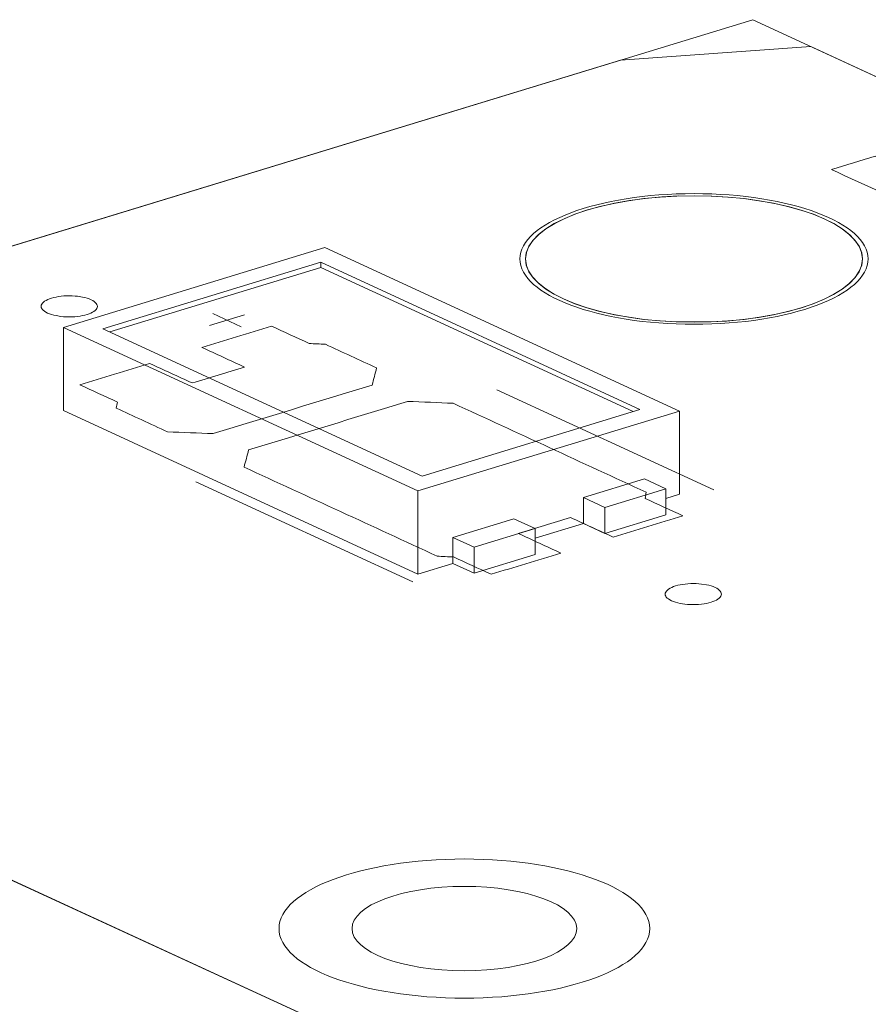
# Model space of a CAD drawing. Header units: inches. Extents: x -36 to 647, y 177 to 609.
# Tile 3 of 256: x 89.39 to 96.94, y 355.05 to 363.82. Entities that reach past the tile are written whole.
import ezdxf

# ---------------------------------------------------------------- set-up
doc = ezdxf.new("R2010")
doc.units = ezdxf.units.IN
doc.header["$MEASUREMENT"] = 0
doc.layers.add('1', color=7, linetype='Continuous')

# ---------------------------------------------------------------- blocks, each defined once
blk = doc.blocks.new('block 3383')
at = {"layer": '1', "color": 155, "lineweight": 18, "true_color": 0x4c7299}
blk.add_lwpolyline([(94.4988, 352.286), (81.9517, 358.0739)], dxfattribs=at)
blk = doc.blocks.new('block 3385')
at = {"layer": '1', "color": 155, "lineweight": 18, "true_color": 0x4c7299}
blk.add_lwpolyline([(92.968, 359.7587), (90.1275, 361.069)], dxfattribs=at)
blk = doc.blocks.new('block 3386')
at = {"layer": '1', "color": 155, "lineweight": 18, "true_color": 0x4c7299}
blk.add_lwpolyline([(94.907, 360.3511), (92.968, 359.7587)], dxfattribs=at)
blk = doc.blocks.new('block 3387')
at = {"layer": '1', "color": 155, "lineweight": 18, "true_color": 0x4c7299}
blk.add_lwpolyline([(92.0665, 361.6614), (94.907, 360.3511)], dxfattribs=at)
blk = doc.blocks.new('block 3388')
at = {"layer": '1', "color": 155, "lineweight": 18, "true_color": 0x4c7299}
blk.add_lwpolyline([(92.1026, 361.7934), (89.7758, 361.0825)], dxfattribs=at)
blk = doc.blocks.new('block 3389')
at = {"layer": '1', "color": 155, "lineweight": 18, "true_color": 0x4c7299}
blk.add_lwpolyline([(89.7758, 361.0825), (92.9319, 359.6266)], dxfattribs=at)
blk = doc.blocks.new('block 3390')
at = {"layer": '1', "color": 155, "lineweight": 18, "true_color": 0x4c7299}
blk.add_lwpolyline([(92.9319, 359.6266), (95.2587, 360.3375)], dxfattribs=at)
blk = doc.blocks.new('block 3391')
at = {"layer": '1', "color": 155, "lineweight": 18, "true_color": 0x4c7299}
blk.add_lwpolyline([(90.1275, 361.069), (92.0665, 361.6614)], dxfattribs=at)
blk = doc.blocks.new('block 3392')
at = {"layer": '1', "color": 155, "lineweight": 18, "true_color": 0x4c7299}
blk.add_lwpolyline([(93.4315, 359.1243), (93.2421, 359.2116)], dxfattribs=at)
blk = doc.blocks.new('block 3393')
at = {"layer": '1', "color": 155, "lineweight": 18, "true_color": 0x4c7299}
blk.add_lwpolyline([(95.1378, 359.6456), (94.9485, 359.733)], dxfattribs=at)
blk = doc.blocks.new('block 3394')
at = {"layer": '1', "color": 155, "lineweight": 18, "true_color": 0x4c7299}
blk.add_lwpolyline([(94.5949, 359.4797), (95.1378, 359.6456)], dxfattribs=at)
blk = doc.blocks.new('block 3395')
at = {"layer": '1', "color": 155, "lineweight": 18, "true_color": 0x4c7299}
blk.add_lwpolyline([(95.2587, 360.3375), (92.1026, 361.7934)], dxfattribs=at)
blk = doc.blocks.new('block 3396')
at = {"layer": '1', "color": 155, "lineweight": 18, "true_color": 0x4c7299}
blk.add_lwpolyline([(93.7851, 359.3775), (93.9744, 359.2902)], dxfattribs=at)
blk = doc.blocks.new('block 3397')
at = {"layer": '1', "color": 155, "lineweight": 18, "true_color": 0x4c7299}
blk.add_lwpolyline([(93.9744, 359.2902), (93.4315, 359.1243)], dxfattribs=at)
blk = doc.blocks.new('block 3630')
at = {"layer": '1', "color": 155, "lineweight": 18, "true_color": 0x4c7299}
blk.add_lwpolyline([(94.4056, 359.5671), (94.5949, 359.4797)], dxfattribs=at)
blk = doc.blocks.new('block 3939')
at = {"layer": '1', "color": 155, "lineweight": 18, "true_color": 0x4c7299}
blk.add_lwpolyline([(95.9116, 363.822), (108.4587, 358.0341)], dxfattribs=at)
blk = doc.blocks.new('block 3940')
at = {"layer": '1', "color": 155, "lineweight": 18, "true_color": 0x4c7299}
blk.add_lwpolyline([(81.9517, 359.5569), (95.9116, 363.822)], dxfattribs=at)
blk = doc.blocks.new('block 3941')
at = {"layer": '1', "color": 155, "lineweight": 18, "true_color": 0x4c7299}
blk.add_lwpolyline([(94.4988, 353.769), (81.9517, 359.5569)], dxfattribs=at)
blk = doc.blocks.new('block 4479')
at = {"layer": '1', "color": 155, "lineweight": 18, "true_color": 0x4c7299}
blk.add_lwpolyline([(95.2587, 360.3375), (95.2587, 359.5961)], dxfattribs=at)
blk = doc.blocks.new('block 4480')
at = {"layer": '1', "color": 155, "lineweight": 18, "true_color": 0x4c7299}
blk.add_lwpolyline([(89.7758, 361.0825), (89.7758, 360.341)], dxfattribs=at)
blk = doc.blocks.new('block 4481')
at = {"layer": '1', "color": 155, "lineweight": 18, "true_color": 0x4c7299}
blk.add_lwpolyline([(92.9319, 359.6266), (92.9319, 358.8851)], dxfattribs=at)
blk = doc.blocks.new('block 4482')
at = {"layer": '1', "color": 155, "lineweight": 18, "true_color": 0x4c7299}
blk.add_lwpolyline([(92.0665, 361.615), (92.0665, 361.6614)], dxfattribs=at)
blk = doc.blocks.new('block 4483')
at = {"layer": '1', "color": 155, "lineweight": 18, "true_color": 0x4c7299}
blk.add_lwpolyline([(90.188, 361.0411), (92.0665, 361.615)], dxfattribs=at)
blk = doc.blocks.new('block 4484')
at = {"layer": '1', "color": 155, "lineweight": 18, "true_color": 0x4c7299}
blk.add_lwpolyline([(92.0665, 361.615), (94.8466, 360.3326)], dxfattribs=at)
blk = doc.blocks.new('block 4485')
at = {"layer": '1', "color": 155, "lineweight": 18, "true_color": 0x4c7299}
blk.add_lwpolyline([(94.4056, 359.5671), (94.4056, 359.3354)], dxfattribs=at)
blk = doc.blocks.new('block 4486')
at = {"layer": '1', "color": 155, "lineweight": 18, "true_color": 0x4c7299}
blk.add_lwpolyline([(93.2421, 359.2116), (93.2421, 358.9799)], dxfattribs=at)
blk = doc.blocks.new('block 4487')
at = {"layer": '1', "color": 155, "lineweight": 18, "true_color": 0x4c7299}
blk.add_lwpolyline([(94.5949, 359.4797), (94.5949, 359.248)], dxfattribs=at)
blk = doc.blocks.new('block 4488')
at = {"layer": '1', "color": 155, "lineweight": 18, "true_color": 0x4c7299}
blk.add_lwpolyline([(95.1378, 359.6456), (95.1378, 359.4139)], dxfattribs=at)
blk = doc.blocks.new('block 4489')
at = {"layer": '1', "color": 155, "lineweight": 18, "true_color": 0x4c7299}
blk.add_lwpolyline([(94.9485, 359.733), (94.4056, 359.5671)], dxfattribs=at)
blk = doc.blocks.new('block 4490')
at = {"layer": '1', "color": 155, "lineweight": 18, "true_color": 0x4c7299}
blk.add_lwpolyline([(93.4315, 359.1243), (93.4315, 358.8926)], dxfattribs=at)
blk = doc.blocks.new('block 4491')
at = {"layer": '1', "color": 155, "lineweight": 18, "true_color": 0x4c7299}
blk.add_lwpolyline([(93.9744, 359.2902), (93.9744, 359.0585)], dxfattribs=at)
blk = doc.blocks.new('block 4492')
at = {"layer": '1', "color": 155, "lineweight": 18, "true_color": 0x4c7299}
blk.add_lwpolyline([(93.2421, 359.2116), (93.7851, 359.3775)], dxfattribs=at)
blk = doc.blocks.new('block 4493')
at = {"layer": '1', "color": 155, "lineweight": 18, "true_color": 0x4c7299}
blk.add_lwpolyline([(93.9744, 359.0585), (93.4315, 358.8926)], dxfattribs=at)
blk = doc.blocks.new('block 4494')
at = {"layer": '1', "color": 155, "lineweight": 18, "true_color": 0x4c7299}
blk.add_lwpolyline([(94.5949, 359.248), (95.1378, 359.4139)], dxfattribs=at)
blk = doc.blocks.new('block 4495')
at = {"layer": '1', "color": 155, "lineweight": 18, "true_color": 0x4c7299}
blk.add_lwpolyline([(93.4315, 358.8926), (93.2421, 358.9799)], dxfattribs=at)
blk = doc.blocks.new('block 4496')
at = {"layer": '1', "color": 155, "lineweight": 18, "true_color": 0x4c7299}
blk.add_lwpolyline([(94.4056, 359.3354), (94.5949, 359.248)], dxfattribs=at)
blk = doc.blocks.new('block 4497')
at = {"layer": '1', "color": 155, "lineweight": 18, "true_color": 0x4c7299}
blk.add_lwpolyline([(89.7758, 360.341), (92.9319, 358.8851)], dxfattribs=at)
blk = doc.blocks.new('block 4498')
at = {"layer": '1', "color": 155, "lineweight": 18, "true_color": 0x4c7299}
blk.add_lwpolyline([(92.9319, 358.8851), (93.2421, 358.9799)], dxfattribs=at)
blk = doc.blocks.new('block 4499')
at = {"layer": '1', "color": 155, "lineweight": 18, "true_color": 0x4c7299}
blk.add_lwpolyline([(95.1378, 359.5591), (95.2587, 359.5961)], dxfattribs=at)
blk = doc.blocks.new('block 4500')
at = {"layer": '1', "color": 155, "lineweight": 18, "true_color": 0x4c7299}
blk.add_lwpolyline([(93.9744, 359.2037), (94.4056, 359.3354)], dxfattribs=at)
blk = doc.blocks.new('block 5777')
at = {"layer": '1', "color": 18, "lineweight": 13, "true_color": 0x4c0000}
blk.add_lwpolyline([(81.9517, 359.5569), (95.9116, 363.822)], dxfattribs=at)
blk = doc.blocks.new('block 5778')
at = {"layer": '1', "color": 18, "lineweight": 13, "true_color": 0x4c0000}
blk.add_lwpolyline([(81.9517, 359.5569), (95.9116, 363.822)], dxfattribs=at)
blk = doc.blocks.new('block 5854')
at = {"layer": '1', "color": 18, "lineweight": 13, "true_color": 0x4c0000}
blk.add_lwpolyline([(92.8865, 358.8158), (90.9547, 359.7069)], dxfattribs=at)
blk = doc.blocks.new('block 5863')
at = {"layer": '1', "color": 18, "lineweight": 13, "true_color": 0x4c0000}
blk.add_lwpolyline([(94.4988, 353.769), (81.9517, 359.5569)], dxfattribs=at)
blk = doc.blocks.new('block 5870')
at = {"layer": '1', "color": 18, "lineweight": 13, "true_color": 0x4c0000}
blk.add_lwpolyline([(94.4988, 353.769), (81.9517, 359.5569)], dxfattribs=at)
blk = doc.blocks.new('block 5873')
at = {"layer": '1', "color": 18, "lineweight": 13, "true_color": 0x4c0000}
blk.add_lwpolyline([(92.8865, 358.8158), (90.9547, 359.7069)], dxfattribs=at)
blk = doc.blocks.new('block 6133')
at = {"layer": '1', "color": 18, "lineweight": 13, "true_color": 0x4c0000}
blk.add_lwpolyline([(91.0757, 361.0994), (91.386, 361.1942)], dxfattribs=at)
blk = doc.blocks.new('block 6138')
at = {"layer": '1', "color": 18, "lineweight": 13, "true_color": 0x4c0000}
blk.add_lwpolyline([(95.5648, 359.6341), (93.6331, 360.5252)], dxfattribs=at)
blk = doc.blocks.new('block 6175')
at = {"layer": '1', "color": 18, "lineweight": 13, "true_color": 0x4c0000}
blk.add_lwpolyline([(91.1048, 361.2046), (91.3572, 361.0881)], dxfattribs=at)
blk = doc.blocks.new('block 6180')
at = {"layer": '1', "color": 18, "lineweight": 13, "true_color": 0x4c0000}
blk.add_lwpolyline([(91.0757, 361.0994), (91.386, 361.1942)], dxfattribs=at)
blk = doc.blocks.new('block 6193')
at = {"layer": '1', "color": 18, "lineweight": 13, "true_color": 0x4c0000}
blk.add_lwpolyline([(95.5648, 359.6341), (93.6331, 360.5252)], dxfattribs=at)
blk = doc.blocks.new('block 6194')
at = {"layer": '1', "color": 18, "lineweight": 13, "true_color": 0x4c0000}
blk.add_lwpolyline([(91.1048, 361.2046), (91.3572, 361.0881)], dxfattribs=at)
blk = doc.blocks.new('block 6201')
at = {"layer": '1', "color": 18, "lineweight": 13, "true_color": 0x4c0000}
blk.add_lwpolyline([(95.9116, 363.822), (108.4587, 358.0341)], dxfattribs=at)
blk = doc.blocks.new('block 6202')
at = {"layer": '1', "color": 18, "lineweight": 13, "true_color": 0x4c0000}
blk.add_lwpolyline([(95.9116, 363.822), (108.4587, 358.0341)], dxfattribs=at)
blk = doc.blocks.new('block 6688')
at = {"layer": '1', "color": 18, "lineweight": 13, "true_color": 0x4c0000}
blk.add_open_spline([(91.6946, 355.7288), (91.6946, 355.3867), (92.4333, 355.1094), (93.3446, 355.1094), (94.2558, 355.1094), (94.9946, 355.3867), (94.9946, 355.7288), (94.9946, 356.0709), (94.2558, 356.3483), (93.3446, 356.3483), (92.4333, 356.3483), (91.6946, 356.0709), (91.6946, 355.7288)], degree=3, knots=[0, 0, 0, 0, 1, 1, 1, 2, 2, 2, 3, 3, 3, 4, 4, 4, 4], dxfattribs=at)
blk = doc.blocks.new('block 6691')
at = {"layer": '1', "color": 18, "lineweight": 13, "true_color": 0x4c0000}
blk.add_open_spline([(92.3446, 355.7288), (92.3446, 355.5215), (92.7923, 355.3534), (93.3446, 355.3534), (93.8969, 355.3534), (94.3446, 355.5215), (94.3446, 355.7288), (94.3446, 355.9362), (93.8969, 356.1042), (93.3446, 356.1042), (92.7923, 356.1042), (92.3446, 355.9362), (92.3446, 355.7288)], degree=3, knots=[0, 0, 0, 0, 1, 1, 1, 2, 2, 2, 3, 3, 3, 4, 4, 4, 4], dxfattribs=at)
blk = doc.blocks.new('block 6693')
at = {"layer": '1', "color": 18, "lineweight": 13, "true_color": 0x4c0000}
blk.add_open_spline([(91.6946, 355.7288), (91.6946, 355.3867), (92.4333, 355.1094), (93.3446, 355.1094), (94.2558, 355.1094), (94.9946, 355.3867), (94.9946, 355.7288), (94.9946, 356.0709), (94.2558, 356.3483), (93.3446, 356.3483), (92.4333, 356.3483), (91.6946, 356.0709), (91.6946, 355.7288)], degree=3, knots=[0, 0, 0, 0, 1, 1, 1, 2, 2, 2, 3, 3, 3, 4, 4, 4, 4], dxfattribs=at)
blk = doc.blocks.new('block 6694')
at = {"layer": '1', "color": 18, "lineweight": 13, "true_color": 0x4c0000}
blk.add_open_spline([(93.8891, 361.6915), (93.8891, 361.3805), (94.5607, 361.1283), (95.3891, 361.1283), (96.2175, 361.1283), (96.8891, 361.3805), (96.8891, 361.6915), (96.8891, 362.0025), (96.2175, 362.2546), (95.3891, 362.2546), (94.5607, 362.2546), (93.8891, 362.0025), (93.8891, 361.6915)], degree=3, knots=[0, 0, 0, 0, 1, 1, 1, 2, 2, 2, 3, 3, 3, 4, 4, 4, 4], dxfattribs=at)
blk = doc.blocks.new('block 6697')
at = {"layer": '1', "color": 18, "lineweight": 13, "true_color": 0x4c0000}
blk.add_open_spline([(93.8391, 361.6915), (93.8391, 361.3701), (94.5331, 361.1096), (95.3891, 361.1096), (96.2452, 361.1096), (96.9391, 361.3701), (96.9391, 361.6915), (96.9391, 362.0128), (96.2452, 362.2734), (95.3891, 362.2734), (94.5331, 362.2734), (93.8391, 362.0128), (93.8391, 361.6915)], degree=3, knots=[0, 0, 0, 0, 1, 1, 1, 2, 2, 2, 3, 3, 3, 4, 4, 4, 4], dxfattribs=at)
blk = doc.blocks.new('block 6698')
at = {"layer": '1', "color": 18, "lineweight": 13, "true_color": 0x4c0000}
blk.add_open_spline([(93.8391, 361.6915), (93.8391, 361.3701), (94.5331, 361.1096), (95.3891, 361.1096), (96.2452, 361.1096), (96.9391, 361.3701), (96.9391, 361.6915), (96.9391, 362.0128), (96.2452, 362.2734), (95.3891, 362.2734), (94.5331, 362.2734), (93.8391, 362.0128), (93.8391, 361.6915)], degree=3, knots=[0, 0, 0, 0, 1, 1, 1, 2, 2, 2, 3, 3, 3, 4, 4, 4, 4], dxfattribs=at)
blk = doc.blocks.new('block 6699')
at = {"layer": '1', "color": 18, "lineweight": 13, "true_color": 0x4c0000}
blk.add_open_spline([(93.8891, 361.6915), (93.8891, 361.3805), (94.5607, 361.1283), (95.3891, 361.1283), (96.2175, 361.1283), (96.8891, 361.3805), (96.8891, 361.6915), (96.8891, 362.0025), (96.2175, 362.2546), (95.3891, 362.2546), (94.5607, 362.2546), (93.8891, 362.0025), (93.8891, 361.6915)], degree=3, knots=[0, 0, 0, 0, 1, 1, 1, 2, 2, 2, 3, 3, 3, 4, 4, 4, 4], dxfattribs=at)
blk = doc.blocks.new('block 9164')
at = {"layer": '1', "color": 18, "lineweight": 13, "true_color": 0x4c0000}
for points in [[(114.7918, 344.408), (108.8891, 347.1308), (105.9378, 348.4922), (104.5387, 349.17), (105.6748, 349.9361), (104.4304, 350.6746), (102.1108, 350.6044), (99.0722, 351.6593), (97.5966, 352.34), (98.4753, 353.0566), (97.6783, 353.8786), (95.3691, 353.9948), (93.6823, 354.1456), (92.2066, 354.8263), (89.2553, 356.1878)], [(87.4831, 361.2469), (94.7359, 363.4628), (96.4304, 363.5827), (97.9061, 362.902), (100.8574, 361.5406), (106.76, 358.8177), (108.2357, 358.137), (107.3122, 357.415), (108.1649, 356.6009), (110.481, 356.5068), (112.15, 356.3314)]]:
    blk.add_lwpolyline(points, dxfattribs=at)
blk = doc.blocks.new('block 9210')
at = {"layer": '1', "color": 18, "lineweight": 13, "true_color": 0x4c0000}
blk.add_open_spline([(94.6683, 359.215), (94.8751, 359.2782), (95.082, 359.3413), (95.2888, 359.4045), (95.1772, 359.456), (95.0657, 359.5075), (94.9541, 359.5589), (94.9574, 359.5772), (94.9607, 359.5955), (94.964, 359.6138), (94.3911, 359.8781), (93.8182, 360.1424), (93.2453, 360.4067), (93.1099, 360.4121), (92.9745, 360.4174), (92.8392, 360.4228), (92.3675, 360.2787), (91.8959, 360.1346), (91.4242, 359.9905), (91.4108, 359.9397), (91.3973, 359.8888), (91.3838, 359.8379), (91.9567, 359.5737), (92.5296, 359.3094), (93.1026, 359.0451), (93.151, 359.0426), (93.1994, 359.0401), (93.2478, 359.0376), (93.3593, 358.9861), (93.4709, 358.9347), (93.5825, 358.8832), (93.7893, 358.9464), (93.9961, 359.0096), (94.2029, 359.0728), (94.0767, 359.131), (93.9505, 359.1892), (93.8242, 359.2475), (93.9793, 359.2949), (94.1345, 359.3423), (94.2896, 359.3897), (94.4158, 359.3314), (94.5421, 359.2732), (94.6683, 359.215)], degree=3, knots=[0, 0, 0, 0, 1, 1, 1, 2, 2, 2, 3, 3, 3, 4, 4, 4, 5, 5, 5, 6, 6, 6, 7, 7, 7, 8, 8, 8, 9, 9, 9, 10, 10, 10, 11, 11, 11, 12, 12, 12, 13, 13, 13, 14, 14, 14, 14], dxfattribs=at)
blk = doc.blocks.new('block 9274')
at = {"layer": '1', "color": 18, "lineweight": 13, "true_color": 0x4c0000}
blk.add_open_spline([(92.564, 360.7209), (92.5505, 360.6701), (92.537, 360.6193), (92.5236, 360.5684), (92.0519, 360.4243), (91.5803, 360.2802), (91.1086, 360.1361), (90.9733, 360.1415), (90.8379, 360.1468), (90.7025, 360.1522), (90.5504, 360.2224), (90.3983, 360.2926), (90.2462, 360.3627), (90.2495, 360.381), (90.2528, 360.3993), (90.2561, 360.4176), (90.1445, 360.4691), (90.033, 360.5206), (89.9214, 360.572), (90.1282, 360.6352), (90.335, 360.6984), (90.5419, 360.7616), (90.6681, 360.7034), (90.7944, 360.6451), (90.9206, 360.5869), (91.0757, 360.6343), (91.2308, 360.6817), (91.386, 360.7291), (91.2597, 360.7873), (91.1335, 360.8456), (91.0072, 360.9038), (91.2141, 360.967), (91.4209, 361.0302), (91.6277, 361.0934), (91.7393, 361.0419), (91.8509, 360.9904), (91.9625, 360.939), (92.0108, 360.9365), (92.0592, 360.934), (92.1076, 360.9315), (92.2597, 360.8613), (92.4119, 360.7911), (92.564, 360.7209)], degree=3, knots=[0, 0, 0, 0, 1, 1, 1, 2, 2, 2, 3, 3, 3, 4, 4, 4, 5, 5, 5, 6, 6, 6, 7, 7, 7, 8, 8, 8, 9, 9, 9, 10, 10, 10, 11, 11, 11, 12, 12, 12, 13, 13, 13, 14, 14, 14, 14], dxfattribs=at)
blk = doc.blocks.new('block 9285')
at = {"layer": '1', "color": 18, "lineweight": 13, "true_color": 0x4c0000}
blk.add_open_spline([(94.6683, 359.215), (94.8751, 359.2782), (95.082, 359.3413), (95.2888, 359.4045), (95.1772, 359.456), (95.0657, 359.5075), (94.9541, 359.5589), (94.9574, 359.5772), (94.9607, 359.5955), (94.964, 359.6138), (94.3911, 359.8781), (93.8182, 360.1424), (93.2453, 360.4067), (93.1099, 360.4121), (92.9745, 360.4174), (92.8392, 360.4228), (92.3675, 360.2787), (91.8959, 360.1346), (91.4242, 359.9905), (91.4108, 359.9397), (91.3973, 359.8888), (91.3838, 359.8379), (91.9567, 359.5737), (92.5296, 359.3094), (93.1026, 359.0451), (93.151, 359.0426), (93.1994, 359.0401), (93.2478, 359.0376), (93.3593, 358.9861), (93.4709, 358.9347), (93.5825, 358.8832), (93.7893, 358.9464), (93.9961, 359.0096), (94.2029, 359.0728), (94.0767, 359.131), (93.9505, 359.1892), (93.8242, 359.2475), (93.9793, 359.2949), (94.1345, 359.3423), (94.2896, 359.3897), (94.4158, 359.3314), (94.5421, 359.2732), (94.6683, 359.215)], degree=3, knots=[0, 0, 0, 0, 1, 1, 1, 2, 2, 2, 3, 3, 3, 4, 4, 4, 5, 5, 5, 6, 6, 6, 7, 7, 7, 8, 8, 8, 9, 9, 9, 10, 10, 10, 11, 11, 11, 12, 12, 12, 13, 13, 13, 14, 14, 14, 14], dxfattribs=at)
blk = doc.blocks.new('block 9297')
at = {"layer": '1', "color": 18, "lineweight": 13, "true_color": 0x4c0000}
blk.add_open_spline([(92.564, 360.7209), (92.5505, 360.6701), (92.537, 360.6193), (92.5236, 360.5684), (92.0519, 360.4243), (91.5803, 360.2802), (91.1086, 360.1361), (90.9733, 360.1415), (90.8379, 360.1468), (90.7025, 360.1522), (90.5504, 360.2224), (90.3983, 360.2926), (90.2462, 360.3627), (90.2495, 360.381), (90.2528, 360.3993), (90.2561, 360.4176), (90.1445, 360.4691), (90.033, 360.5206), (89.9214, 360.572), (90.1282, 360.6352), (90.335, 360.6984), (90.5419, 360.7616), (90.6681, 360.7034), (90.7944, 360.6451), (90.9206, 360.5869), (91.0757, 360.6343), (91.2308, 360.6817), (91.386, 360.7291), (91.2597, 360.7873), (91.1335, 360.8456), (91.0072, 360.9038), (91.2141, 360.967), (91.4209, 361.0302), (91.6277, 361.0934), (91.7393, 361.0419), (91.8509, 360.9904), (91.9625, 360.939), (92.0108, 360.9365), (92.0592, 360.934), (92.1076, 360.9315), (92.2597, 360.8613), (92.4119, 360.7911), (92.564, 360.7209)], degree=3, knots=[0, 0, 0, 0, 1, 1, 1, 2, 2, 2, 3, 3, 3, 4, 4, 4, 5, 5, 5, 6, 6, 6, 7, 7, 7, 8, 8, 8, 9, 9, 9, 10, 10, 10, 11, 11, 11, 12, 12, 12, 13, 13, 13, 14, 14, 14, 14], dxfattribs=at)
blk = doc.blocks.new('block 9422')
at = {"layer": '1', "color": 18, "lineweight": 13, "true_color": 0x4c0000}
blk.add_open_spline([(92.564, 360.7209), (92.5505, 360.6701), (92.537, 360.6193), (92.5236, 360.5684), (92.0519, 360.4243), (91.5803, 360.2802), (91.1086, 360.1361), (90.9733, 360.1415), (90.8379, 360.1468), (90.7025, 360.1522), (90.5504, 360.2224), (90.3983, 360.2926), (90.2462, 360.3627), (90.2495, 360.381), (90.2528, 360.3993), (90.2561, 360.4176), (90.1445, 360.4691), (90.033, 360.5206), (89.9214, 360.572), (90.1282, 360.6352), (90.335, 360.6984), (90.5419, 360.7616), (90.6681, 360.7034), (90.7944, 360.6451), (90.9206, 360.5869), (91.0757, 360.6343), (91.2308, 360.6817), (91.386, 360.7291), (91.2597, 360.7873), (91.1335, 360.8456), (91.0072, 360.9038), (91.2141, 360.967), (91.4209, 361.0302), (91.6277, 361.0934), (91.7393, 361.0419), (91.8509, 360.9904), (91.9625, 360.939), (92.0108, 360.9365), (92.0592, 360.934), (92.1076, 360.9315), (92.2597, 360.8613), (92.4119, 360.7911), (92.564, 360.7209)], degree=3, knots=[0, 0, 0, 0, 1, 1, 1, 2, 2, 2, 3, 3, 3, 4, 4, 4, 5, 5, 5, 6, 6, 6, 7, 7, 7, 8, 8, 8, 9, 9, 9, 10, 10, 10, 11, 11, 11, 12, 12, 12, 13, 13, 13, 14, 14, 14, 14], dxfattribs=at)
blk = doc.blocks.new('block 9503')
at = {"layer": '1', "color": 18, "lineweight": 13, "true_color": 0x4c0000}
blk.add_open_spline([(94.6683, 359.215), (94.8751, 359.2782), (95.082, 359.3413), (95.2888, 359.4045), (95.1772, 359.456), (95.0657, 359.5075), (94.9541, 359.5589), (94.9574, 359.5772), (94.9607, 359.5955), (94.964, 359.6138), (94.3911, 359.8781), (93.8182, 360.1424), (93.2453, 360.4067), (93.1099, 360.4121), (92.9745, 360.4174), (92.8392, 360.4228), (92.3675, 360.2787), (91.8959, 360.1346), (91.4242, 359.9905), (91.4108, 359.9397), (91.3973, 359.8888), (91.3838, 359.8379), (91.9567, 359.5737), (92.5296, 359.3094), (93.1026, 359.0451), (93.151, 359.0426), (93.1994, 359.0401), (93.2478, 359.0376), (93.3593, 358.9861), (93.4709, 358.9347), (93.5825, 358.8832), (93.7893, 358.9464), (93.9961, 359.0096), (94.2029, 359.0728), (94.0767, 359.131), (93.9505, 359.1892), (93.8242, 359.2475), (93.9793, 359.2949), (94.1345, 359.3423), (94.2896, 359.3897), (94.4158, 359.3314), (94.5421, 359.2732), (94.6683, 359.215)], degree=3, knots=[0, 0, 0, 0, 1, 1, 1, 2, 2, 2, 3, 3, 3, 4, 4, 4, 5, 5, 5, 6, 6, 6, 7, 7, 7, 8, 8, 8, 9, 9, 9, 10, 10, 10, 11, 11, 11, 12, 12, 12, 13, 13, 13, 14, 14, 14, 14], dxfattribs=at)
blk = doc.blocks.new('block 9524')
at = {"layer": '1', "color": 18, "lineweight": 13, "true_color": 0x4c0000}
blk.add_open_spline([(92.564, 360.7209), (92.5505, 360.6701), (92.537, 360.6193), (92.5236, 360.5684), (92.0519, 360.4243), (91.5803, 360.2802), (91.1086, 360.1361), (90.9733, 360.1415), (90.8379, 360.1468), (90.7025, 360.1522), (90.5504, 360.2224), (90.3983, 360.2926), (90.2462, 360.3627), (90.2495, 360.381), (90.2528, 360.3993), (90.2561, 360.4176), (90.1445, 360.4691), (90.033, 360.5206), (89.9214, 360.572), (90.1282, 360.6352), (90.335, 360.6984), (90.5419, 360.7616), (90.6681, 360.7034), (90.7944, 360.6451), (90.9206, 360.5869), (91.0757, 360.6343), (91.2308, 360.6817), (91.386, 360.7291), (91.2597, 360.7873), (91.1335, 360.8456), (91.0072, 360.9038), (91.2141, 360.967), (91.4209, 361.0302), (91.6277, 361.0934), (91.7393, 361.0419), (91.8509, 360.9904), (91.9625, 360.939), (92.0108, 360.9365), (92.0592, 360.934), (92.1076, 360.9315), (92.2597, 360.8613), (92.4119, 360.7911), (92.564, 360.7209)], degree=3, knots=[0, 0, 0, 0, 1, 1, 1, 2, 2, 2, 3, 3, 3, 4, 4, 4, 5, 5, 5, 6, 6, 6, 7, 7, 7, 8, 8, 8, 9, 9, 9, 10, 10, 10, 11, 11, 11, 12, 12, 12, 13, 13, 13, 14, 14, 14, 14], dxfattribs=at)
blk = doc.blocks.new('block 9541')
at = {"layer": '1', "color": 18, "lineweight": 13, "true_color": 0x4c0000}
blk.add_open_spline([(94.6683, 359.215), (94.8751, 359.2782), (95.082, 359.3413), (95.2888, 359.4045), (95.1772, 359.456), (95.0657, 359.5075), (94.9541, 359.5589), (94.9574, 359.5772), (94.9607, 359.5955), (94.964, 359.6138), (94.3911, 359.8781), (93.8182, 360.1424), (93.2453, 360.4067), (93.1099, 360.4121), (92.9745, 360.4174), (92.8392, 360.4228), (92.3675, 360.2787), (91.8959, 360.1346), (91.4242, 359.9905), (91.4108, 359.9397), (91.3973, 359.8888), (91.3838, 359.8379), (91.9567, 359.5737), (92.5296, 359.3094), (93.1026, 359.0451), (93.151, 359.0426), (93.1994, 359.0401), (93.2478, 359.0376), (93.3593, 358.9861), (93.4709, 358.9347), (93.5825, 358.8832), (93.7893, 358.9464), (93.9961, 359.0096), (94.2029, 359.0728), (94.0767, 359.131), (93.9505, 359.1892), (93.8242, 359.2475), (93.9793, 359.2949), (94.1345, 359.3423), (94.2896, 359.3897), (94.4158, 359.3314), (94.5421, 359.2732), (94.6683, 359.215)], degree=3, knots=[0, 0, 0, 0, 1, 1, 1, 2, 2, 2, 3, 3, 3, 4, 4, 4, 5, 5, 5, 6, 6, 6, 7, 7, 7, 8, 8, 8, 9, 9, 9, 10, 10, 10, 11, 11, 11, 12, 12, 12, 13, 13, 13, 14, 14, 14, 14], dxfattribs=at)
blk = doc.blocks.new('block 9548')
at = {"layer": '1', "color": 18, "lineweight": 13, "true_color": 0x4c0000}
for points in [[(114.7918, 344.408), (108.8891, 347.1308), (105.9378, 348.4922), (104.5387, 349.17), (105.6748, 349.9361), (104.4304, 350.6746), (102.1108, 350.6044), (99.0722, 351.6593), (97.5966, 352.34), (98.4753, 353.0566), (97.6783, 353.8786), (95.3691, 353.9948), (93.6823, 354.1456), (92.2066, 354.8263), (89.2553, 356.1878)], [(87.4831, 361.2469), (94.7359, 363.4628), (96.4304, 363.5827), (97.9061, 362.902), (100.8574, 361.5406), (106.76, 358.8177), (108.2357, 358.137), (107.3122, 357.415), (108.1649, 356.6009), (110.481, 356.5068), (112.15, 356.3314)]]:
    blk.add_lwpolyline(points, dxfattribs=at)
blk = doc.blocks.new('block 9833')
at = {"layer": '1', "color": 18, "lineweight": 13, "true_color": 0x4c0000}
blk.add_lwpolyline([(94.4423, 362.1282), (94.5568, 362.1599), (94.6814, 362.188), (94.8148, 362.2117), (94.9555, 362.2306), (95.1014, 362.2441), (95.2505, 362.2522), (95.5491, 362.2514), (95.6942, 362.2428), (95.8339, 362.2293), (96.0964, 362.1881), (96.2218, 362.1599), (96.3409, 362.1267), (96.4518, 362.0889), (96.5525, 362.0469), (96.6416, 362.0014), (96.7176, 361.9529), (96.7799, 361.9024), (96.828, 361.8506), (96.8619, 361.7983), (96.8821, 361.7457), (96.8891, 361.6916), (96.882, 361.6365), (96.8601, 361.5813), (96.8234, 361.5266), (96.7721, 361.4734), (96.707, 361.4226), (96.6293, 361.3747), (96.5403, 361.3304), (96.4419, 361.2903), (96.336, 361.2547), (96.2215, 361.223), (96.0969, 361.195), (95.9634, 361.1713), (95.8228, 361.1524), (95.6769, 361.1388), (95.5278, 361.1308), (95.2292, 361.1316), (95.084, 361.1401), (94.9443, 361.1537), (94.6818, 361.1949), (94.5565, 361.2231), (94.4373, 361.2562), (94.3265, 361.294), (94.2257, 361.336), (94.1367, 361.3816), (94.0606, 361.43), (93.9983, 361.4805), (93.9503, 361.5323), (93.9164, 361.5846), (93.8961, 361.6372), (93.8891, 361.6913), (93.8963, 361.7464), (93.9181, 361.8017), (93.9548, 361.8563), (94.0061, 361.9095), (94.0712, 361.9604), (94.149, 362.0083), (94.2379, 362.0525), (94.3363, 362.0926), (94.4423, 362.1282)], dxfattribs=at)
blk = doc.blocks.new('block 9835')
at = {"layer": '1', "color": 18, "lineweight": 13, "true_color": 0x4c0000}
blk.add_lwpolyline([(94.4423, 362.1282), (94.5568, 362.1599), (94.6814, 362.188), (94.8148, 362.2117), (94.9555, 362.2306), (95.1014, 362.2441), (95.2505, 362.2522), (95.5491, 362.2514), (95.6942, 362.2428), (95.8339, 362.2293), (96.0964, 362.1881), (96.2218, 362.1599), (96.3409, 362.1267), (96.4518, 362.0889), (96.5525, 362.0469), (96.6416, 362.0014), (96.7176, 361.9529), (96.7799, 361.9024), (96.828, 361.8506), (96.8619, 361.7983), (96.8821, 361.7457), (96.8891, 361.6916), (96.882, 361.6365), (96.8601, 361.5813), (96.8234, 361.5266), (96.7721, 361.4734), (96.707, 361.4226), (96.6293, 361.3747), (96.5403, 361.3304), (96.4419, 361.2903), (96.336, 361.2547), (96.2215, 361.223), (96.0969, 361.195), (95.9634, 361.1713), (95.8228, 361.1524), (95.6769, 361.1388), (95.5278, 361.1308), (95.2292, 361.1316), (95.084, 361.1401), (94.9443, 361.1537), (94.6818, 361.1949), (94.5565, 361.2231), (94.4373, 361.2562), (94.3265, 361.294), (94.2257, 361.336), (94.1367, 361.3816), (94.0606, 361.43), (93.9983, 361.4805), (93.9503, 361.5323), (93.9164, 361.5846), (93.8961, 361.6372), (93.8891, 361.6913), (93.8963, 361.7464), (93.9181, 361.8017), (93.9548, 361.8563), (94.0061, 361.9095), (94.0712, 361.9604), (94.149, 362.0083), (94.2379, 362.0525), (94.3363, 362.0926), (94.4423, 362.1282)], dxfattribs=at)
blk = doc.blocks.new('block 9887')
at = {"layer": '1', "color": 18, "lineweight": 13, "true_color": 0x4c0000}
blk.add_lwpolyline([(89.6699, 361.3423), (89.6889, 361.3476), (89.7097, 361.3522), (89.732, 361.3562), (89.7554, 361.3593), (89.7798, 361.3616), (89.8046, 361.363), (89.8544, 361.3628), (89.8786, 361.3614), (89.9019, 361.3591), (89.9457, 361.3523), (89.9666, 361.3476), (89.9864, 361.342), (90.0049, 361.3357), (90.0217, 361.3287), (90.0366, 361.3211), (90.0492, 361.3131), (90.0596, 361.3046), (90.0676, 361.296), (90.0733, 361.2873), (90.0767, 361.2785), (90.0778, 361.2695), (90.0766, 361.2603), (90.073, 361.2511), (90.0669, 361.242), (90.0583, 361.2331), (90.0475, 361.2246), (90.0345, 361.2166), (90.0197, 361.2093), (90.0033, 361.2026), (89.9856, 361.1966), (89.9665, 361.1914), (89.9457, 361.1867), (89.9235, 361.1827), (89.9, 361.1796), (89.8757, 361.1773), (89.8508, 361.176), (89.8011, 361.1761), (89.7769, 361.1775), (89.7536, 361.1798), (89.7098, 361.1867), (89.6889, 361.1914), (89.669, 361.1969), (89.6505, 361.2032), (89.6337, 361.2102), (89.6189, 361.2178), (89.6062, 361.2259), (89.5958, 361.2343), (89.5878, 361.2429), (89.5822, 361.2516), (89.5788, 361.2604), (89.5776, 361.2694), (89.5788, 361.2786), (89.5825, 361.2878), (89.5886, 361.2969), (89.5971, 361.3058), (89.608, 361.3143), (89.621, 361.3223), (89.6358, 361.3297), (89.6522, 361.3363), (89.6699, 361.3423)], dxfattribs=at)
blk = doc.blocks.new('block 9898')
at = {"layer": '1', "color": 18, "lineweight": 13, "true_color": 0x4c0000}
blk.add_lwpolyline([(95.2246, 358.7799), (95.2437, 358.7852), (95.2644, 358.7899), (95.2867, 358.7938), (95.3101, 358.797), (95.3345, 358.7993), (95.3593, 358.8006), (95.4091, 358.8005), (95.4333, 358.799), (95.4566, 358.7968), (95.5004, 358.7899), (95.5213, 358.7852), (95.5411, 358.7797), (95.5596, 358.7734), (95.5764, 358.7664), (95.5913, 358.7588), (95.604, 358.7507), (95.6143, 358.7423), (95.6224, 358.7336), (95.628, 358.7249), (95.6314, 358.7162), (95.6326, 358.7071), (95.6314, 358.6979), (95.6277, 358.6887), (95.6216, 358.6796), (95.613, 358.6708), (95.6022, 358.6623), (95.5892, 358.6543), (95.5744, 358.6469), (95.558, 358.6402), (95.5403, 358.6343), (95.5212, 358.629), (95.5005, 358.6243), (95.4782, 358.6204), (95.4548, 358.6172), (95.4304, 358.615), (95.4056, 358.6136), (95.3558, 358.6137), (95.3316, 358.6152), (95.3083, 358.6174), (95.2645, 358.6243), (95.2436, 358.629), (95.2238, 358.6345), (95.2053, 358.6408), (95.1885, 358.6478), (95.1736, 358.6554), (95.1609, 358.6635), (95.1506, 358.6719), (95.1425, 358.6806), (95.1369, 358.6893), (95.1335, 358.6981), (95.1324, 358.7071), (95.1335, 358.7163), (95.1372, 358.7255), (95.1433, 358.7346), (95.1519, 358.7435), (95.1627, 358.7519), (95.1757, 358.7599), (95.1905, 358.7673), (95.2069, 358.774), (95.2246, 358.7799)], dxfattribs=at)
blk = doc.blocks.new('block 9899')
at = {"layer": '1', "color": 18, "lineweight": 13, "true_color": 0x4c0000}
blk.add_lwpolyline([(95.2246, 358.7799), (95.2437, 358.7852), (95.2644, 358.7899), (95.2867, 358.7938), (95.3101, 358.797), (95.3345, 358.7993), (95.3593, 358.8006), (95.4091, 358.8005), (95.4333, 358.799), (95.4566, 358.7968), (95.5004, 358.7899), (95.5213, 358.7852), (95.5411, 358.7797), (95.5596, 358.7734), (95.5764, 358.7664), (95.5913, 358.7588), (95.604, 358.7507), (95.6143, 358.7423), (95.6224, 358.7336), (95.628, 358.7249), (95.6314, 358.7162), (95.6326, 358.7071), (95.6314, 358.6979), (95.6277, 358.6887), (95.6216, 358.6796), (95.613, 358.6708), (95.6022, 358.6623), (95.5892, 358.6543), (95.5744, 358.6469), (95.558, 358.6402), (95.5403, 358.6343), (95.5212, 358.629), (95.5005, 358.6243), (95.4782, 358.6204), (95.4548, 358.6172), (95.4304, 358.615), (95.4056, 358.6136), (95.3558, 358.6137), (95.3316, 358.6152), (95.3083, 358.6174), (95.2645, 358.6243), (95.2436, 358.629), (95.2238, 358.6345), (95.2053, 358.6408), (95.1885, 358.6478), (95.1736, 358.6554), (95.1609, 358.6635), (95.1506, 358.6719), (95.1425, 358.6806), (95.1369, 358.6893), (95.1335, 358.6981), (95.1324, 358.7071), (95.1335, 358.7163), (95.1372, 358.7255), (95.1433, 358.7346), (95.1519, 358.7435), (95.1627, 358.7519), (95.1757, 358.7599), (95.1905, 358.7673), (95.2069, 358.774), (95.2246, 358.7799)], dxfattribs=at)
blk = doc.blocks.new('block 9930')
at = {"layer": '1', "color": 18, "lineweight": 13, "true_color": 0x4c0000}
blk.add_lwpolyline([(89.6699, 361.3423), (89.6889, 361.3476), (89.7097, 361.3522), (89.732, 361.3562), (89.7554, 361.3593), (89.7798, 361.3616), (89.8046, 361.363), (89.8544, 361.3628), (89.8786, 361.3614), (89.9019, 361.3591), (89.9457, 361.3523), (89.9666, 361.3476), (89.9864, 361.342), (90.0049, 361.3357), (90.0217, 361.3287), (90.0366, 361.3211), (90.0492, 361.3131), (90.0596, 361.3046), (90.0676, 361.296), (90.0733, 361.2873), (90.0767, 361.2785), (90.0778, 361.2695), (90.0766, 361.2603), (90.073, 361.2511), (90.0669, 361.242), (90.0583, 361.2331), (90.0475, 361.2246), (90.0345, 361.2166), (90.0197, 361.2093), (90.0033, 361.2026), (89.9856, 361.1966), (89.9665, 361.1914), (89.9457, 361.1867), (89.9235, 361.1827), (89.9, 361.1796), (89.8757, 361.1773), (89.8508, 361.176), (89.8011, 361.1761), (89.7769, 361.1775), (89.7536, 361.1798), (89.7098, 361.1867), (89.6889, 361.1914), (89.669, 361.1969), (89.6505, 361.2032), (89.6337, 361.2102), (89.6189, 361.2178), (89.6062, 361.2259), (89.5958, 361.2343), (89.5878, 361.2429), (89.5822, 361.2516), (89.5788, 361.2604), (89.5776, 361.2694), (89.5788, 361.2786), (89.5825, 361.2878), (89.5886, 361.2969), (89.5971, 361.3058), (89.608, 361.3143), (89.621, 361.3223), (89.6358, 361.3297), (89.6522, 361.3363), (89.6699, 361.3423)], dxfattribs=at)
blk = doc.blocks.new('block 9943')
at = {"layer": '1', "color": 18, "lineweight": 13, "true_color": 0x4c0000}
blk.add_open_spline([(97.0018, 362.6062), (96.8725, 362.5667), (96.7432, 362.5272), (96.614, 362.4877), (96.9296, 362.3421), (97.2452, 362.1966), (97.5608, 362.051), (97.6901, 362.0905), (97.8193, 362.13), (97.9486, 362.1694), (97.633, 362.315), (97.3174, 362.4606), (97.0018, 362.6062)], degree=3, knots=[0, 0, 0, 0, 1, 1, 1, 2, 2, 2, 3, 3, 3, 4, 4, 4, 4], dxfattribs=at)
blk = doc.blocks.new('block 9945')
at = {"layer": '1', "color": 18, "lineweight": 13, "true_color": 0x4c0000}
blk.add_open_spline([(97.0018, 362.6062), (96.8725, 362.5667), (96.7432, 362.5272), (96.614, 362.4877), (96.9296, 362.3421), (97.2452, 362.1966), (97.5608, 362.051), (97.6901, 362.0905), (97.8193, 362.13), (97.9486, 362.1694), (97.633, 362.315), (97.3174, 362.4606), (97.0018, 362.6062)], degree=3, knots=[0, 0, 0, 0, 1, 1, 1, 2, 2, 2, 3, 3, 3, 4, 4, 4, 4], dxfattribs=at)

msp = doc.modelspace()

# ---------------------------------------------------------------- block references
at = {"layer": '1'}
for name in ['block 3940', 'block 5777', 'block 5778', 'block 3939', 'block 6201', 'block 6202', 'block 9164', 'block 9548', 'block 9943', 'block 9945', 'block 6697', 'block 6698', 'block 6694', 'block 6699', 'block 9833', 'block 9835', 'block 3388', 'block 3395', 'block 3391', 'block 4483', 'block 3387', 'block 4482', 'block 4484', 'block 9887', 'block 9930', 'block 6133', 'block 6180', 'block 6175', 'block 6194', 'block 3389', 'block 4480', 'block 9274', 'block 9297', 'block 9422', 'block 9524', 'block 3385', 'block 6138', 'block 6193', 'block 9210', 'block 9285', 'block 9503', 'block 9541', 'block 4497', 'block 3390', 'block 3386', 'block 4479', 'block 5854', 'block 5873', 'block 4489', 'block 3393', 'block 4481', 'block 3630', 'block 4485', 'block 3394', 'block 4488', 'block 4499', 'block 3941', 'block 5863', 'block 5870', 'block 4487', 'block 4494', 'block 4492', 'block 3396', 'block 4500', 'block 4496', 'block 3397', 'block 4491', 'block 3392', 'block 4486', 'block 4490', 'block 4493', 'block 4498', 'block 4495', 'block 9898', 'block 9899', 'block 3383', 'block 6688', 'block 6693', 'block 6691']:
    msp.add_blockref(name, (0, 0), dxfattribs=at)

doc.saveas('drawing.dxf')
